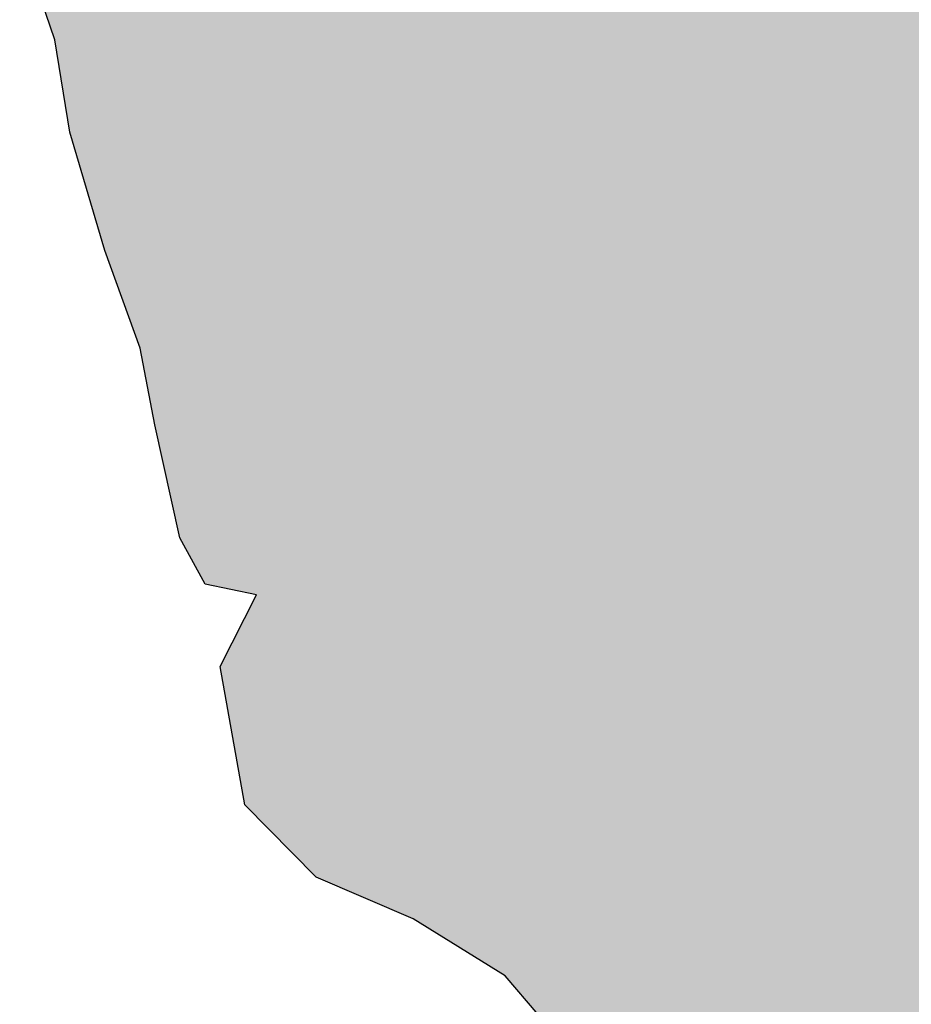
# Model space of a CAD drawing. Extents: x 132729 to 413893, y 707796 to 905796.
# Tile 19 of 62: x 211758 to 213214, y 778039 to 779648. Entities that reach past the tile are written whole.
import ezdxf

# ---------------------------------------------------------------- set-up
doc = ezdxf.new("R2010")
doc.units = 0
doc.header["$LTSCALE"] = 2000
doc.layers.add('HENDRYFILL', color=11, linetype='CONTINUOUS')
doc.layers.add('WATER', color=4, linetype='CONTINUOUS')

msp = doc.modelspace()

# ---------------------------------------------------------------- linework, layer by layer
at = {"layer": 'HENDRYFILL', "color": 0}
for points in [[(212995.908363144, 777399.2864309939), (212995.908363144, 807706.6026420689), (213015.0941092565, 777346.1348481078), (213015.0941092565, 807707.0989351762)], [(213015.0941092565, 777346.1348481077), (213015.0941092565, 807707.0989351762), (213089.7292112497, 777236.7976514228), (213089.7292112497, 807709.0295813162)], [(213089.7292112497, 777236.7976514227), (213089.7292112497, 807709.0295813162), (213159.0733906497, 777201.5530793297), (213159.0733906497, 807710.8233629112)], [(213159.0733906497, 777201.5530793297), (213159.0733906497, 807710.8233629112), (213189.8673033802, 777185.9018987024), (213189.8673033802, 807711.6199337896)], [(213189.8673033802, 777185.9018987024), (213189.8673033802, 807711.6199337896), (213238.8389701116, 777185.5795282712), (213238.8389701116, 807712.8867232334)], [(212988.4728994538, 777419.8854039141), (212988.4728994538, 787131.3261814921), (212995.908363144, 777399.2864309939), (212995.908363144, 787150.7639260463)], [(212974.9357506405, 777457.3882918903), (212974.9357506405, 787095.9374483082), (212988.4728994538, 777419.8854039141), (212988.4728994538, 787131.3261814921)], [(212957.5344857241, 777505.5962046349), (212957.5344857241, 787050.4471659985), (212974.9357506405, 777457.3882918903), (212974.9357506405, 787095.9374483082)], [(212944.7921553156, 777531.5058615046), (212944.7921553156, 787017.1362423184), (212957.5344857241, 777505.5962046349), (212957.5344857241, 787050.4471659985)], [(212925.7485250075, 777570.2282859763), (212925.7485250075, 786931.0362932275), (212944.7921553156, 777531.5058615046), (212944.7921553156, 787017.1362423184)], [(212922.5959917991, 777576.638499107), (212922.5959917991, 786916.783078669), (212925.7485250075, 777570.2282859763), (212925.7485250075, 786931.0362932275)], [(212918.9033687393, 777584.1469056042), (212918.9033687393, 786900.0880130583), (212922.5959917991, 777576.638499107), (212922.5959917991, 786916.783078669)], [(212900.3006486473, 777621.9728039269), (212900.3006486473, 786845.4807165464), (212918.9033687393, 777584.1469056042), (212918.9033687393, 786900.0880130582)], [(212896.8174327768, 777629.0554116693), (212896.8174327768, 786835.2559214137), (212900.3006486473, 777621.9728039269), (212900.3006486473, 786845.4807165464)], [(212892.5736719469, 777637.6844758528), (212892.5736719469, 786716.0606006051), (212893.290151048, 777636.2276208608), (212893.290151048, 786824.9017732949)], [(212893.290151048, 777636.2276208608), (212893.290151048, 786824.9017732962), (212896.8174327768, 777629.0554116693), (212896.8174327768, 786835.2559214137)], [(212891.9674203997, 777638.9171993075), (212891.9674203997, 786623.9642237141), (212892.5736719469, 777637.6844758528), (212892.5736719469, 786716.0606006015)], [(212825.7757742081, 777734.8916941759), (212825.7757742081, 786611.1784537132), (212849.2395545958, 777705.6215945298), (212849.2395545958, 786615.7107854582)], [(212849.2395545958, 777705.6215945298), (212849.2395545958, 786615.7107854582), (212874.9127822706, 777673.5953003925), (212874.9127822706, 786620.6699004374)], [(212874.9127822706, 777673.5953003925), (212874.9127822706, 786620.6699004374), (212891.9674203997, 777638.9171993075), (212891.9674203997, 786623.9642237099)], [(212784.6143196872, 777786.2389134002), (212784.6143196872, 786582.2394746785), (212808.133213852, 777756.9000615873), (212808.1332138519, 786607.7705656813)], [(212808.133213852, 777756.9000615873), (212808.1332138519, 786607.7705656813), (212812.5423160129, 777751.3998882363), (212812.5423160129, 786608.6222406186)], [(212812.5423160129, 777751.3998882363), (212812.5423160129, 786608.6222406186), (212816.6868972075, 777746.2296938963), (212816.6868972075, 786609.4228199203)], [(212816.6868972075, 777746.2296938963), (212816.6868972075, 786609.4228199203), (212825.7757742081, 777734.8916941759), (212825.7757742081, 786611.1784537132)], [(212766.9534300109, 777808.2701458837), (212766.9534300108, 786563.0675791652), (212784.6143196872, 777786.2389134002), (212784.6143196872, 786582.2394746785)], [(212753.3292791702, 777827.3983867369), (212753.3292791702, 786548.2777921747), (212766.9534300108, 777808.2701458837), (212766.9534300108, 786563.0675791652)], [(212736.2684893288, 777851.3516518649), (212736.2684893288, 786529.7573390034), (212740.2330405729, 777845.7854413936), (212740.2330405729, 786534.0610838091)], [(212740.2330405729, 777845.7854413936), (212740.2330405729, 786534.0610838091), (212744.144863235, 777840.2932615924), (212744.144863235, 786538.3075887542)], [(212744.144863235, 777840.2932615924), (212744.144863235, 786538.3075887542), (212750.6585459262, 777831.1480830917), (212750.6585459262, 786545.3785600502)], [(212750.6585459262, 777831.1480830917), (212750.6585459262, 786545.3785600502), (212751.7309796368, 777829.6423914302), (212751.7309796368, 786546.5427475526)], [(212751.7309796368, 777829.6423914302), (212751.7309796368, 786546.5427475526), (212753.3292791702, 777827.3983867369), (212753.3292791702, 786548.2777921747)], [(212723.802983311, 777868.8531610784), (212723.8029833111, 786516.2253265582), (212724.8734093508, 777867.350288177), (212724.8734093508, 786517.3873346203)], [(212724.8734093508, 777867.350288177), (212724.8734093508, 786517.3873346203), (212735.6475491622, 777852.2234488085), (212735.6475491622, 786529.0832733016)], [(212735.6475491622, 777852.2234488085), (212735.6475491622, 786529.0832733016), (212736.2684893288, 777851.3516518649), (212736.2684893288, 786529.7573390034)], [(212717.3044538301, 777877.9770645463), (212717.3044538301, 786499.2369097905), (212723.802983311, 777868.8531610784), (212723.802983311, 786516.2253265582)], [(212679.4608738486, 777931.1092649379), (212679.4608738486, 786400.3064501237), (212712.0598217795, 777885.3405021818), (212712.0598217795, 786485.5264241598)], [(212712.0598217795, 777885.3405021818), (212712.0598217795, 786485.5264241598), (212716.3283499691, 777879.3475095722), (212716.3283499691, 786496.6851849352)], [(212716.3283499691, 777879.3475095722), (212716.3283499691, 786496.6851849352), (212717.3044538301, 777877.9770645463), (212717.3044538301, 786499.2369097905)], [(212672.6867754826, 777940.6200657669), (212672.6867754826, 786126.4148584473), (212679.4608738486, 777931.1092649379), (212679.4608738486, 786139.7429899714)], [(212663.7081260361, 777953.2260454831), (212663.7081260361, 786108.7492424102), (212669.2893061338, 777945.3900960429), (212669.2893061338, 786119.730290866)], [(212669.2893061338, 777945.3900960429), (212669.2893061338, 786119.730290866), (212672.6867754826, 777940.6200657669), (212672.6867754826, 786126.4148584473)], [(212658.4772134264, 777960.4230522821), (212658.4772134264, 786098.4573500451), (212659.1043053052, 777959.6897871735), (212659.1043053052, 786099.6911619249)], [(212659.1043053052, 777959.6897871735), (212659.1043053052, 786099.6911619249), (212663.7081260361, 777953.2260454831), (212663.7081260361, 786108.7492424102)], [(212639.3233555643, 777982.8198590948), (212639.3233555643, 786060.7718717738), (212658.4772134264, 777960.4230522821), (212658.4772134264, 786098.4573500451)], [(212610.076269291, 778017.0187837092), (212610.076269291, 786045.7114033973), (212625.6098175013, 777998.8552429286), (212625.6098175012, 786051.8065193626)], [(212625.6098175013, 777998.8552429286), (212625.6098175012, 786051.8065193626), (212628.2508003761, 777995.7671139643), (212628.2508003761, 786052.8427988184)], [(212628.2508003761, 777995.7671139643), (212628.2508003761, 786052.8427988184), (212631.8406505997, 777991.5694644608), (212631.8406505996, 786054.251398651)], [(212631.8406505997, 777991.5694644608), (212631.8406505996, 786054.251398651), (212637.0477465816, 777985.4807525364), (212637.0477465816, 786056.2945798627)], [(212637.0477465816, 777985.4807525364), (212637.0477465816, 786056.2945798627), (212639.3233555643, 777982.8198590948), (212639.3233555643, 786060.7718717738)], [(212580.2388755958, 778051.9079609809), (212580.2388755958, 786034.0036871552), (212585.3044468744, 778045.9847353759), (212585.3044468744, 786035.991336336)], [(212585.3044468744, 778045.9847353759), (212585.3044468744, 786035.991336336), (212590.5610960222, 778039.838080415), (212590.5610960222, 786038.0539614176)], [(212590.5610960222, 778039.838080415), (212590.5610960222, 786038.0539614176), (212598.5476974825, 778030.4992635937), (212598.5476974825, 786041.1877761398)], [(212598.5476974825, 778030.4992635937), (212598.5476974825, 786041.1877761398), (212602.9865601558, 778025.3088549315), (212602.9865601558, 786042.9295148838)], [(212602.9865601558, 778025.3088549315), (212602.9865601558, 786042.9295148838), (212607.0462670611, 778020.561797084), (212607.0462670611, 786044.5224789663)], [(212607.0462670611, 778020.561797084), (212607.0462670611, 786044.5224789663), (212610.076269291, 778017.0187837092), (212610.076269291, 786045.7114033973)], [(212566.6919343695, 778067.7485413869), (212566.6919343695, 786028.6880840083), (212577.3582705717, 778055.2762826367), (212577.3582705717, 786032.8733837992)], [(212577.3582705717, 778055.2762826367), (212577.3582705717, 786032.8733837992), (212580.2388755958, 778051.9079609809), (212580.2388755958, 786034.0036871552)], [(211800.7742680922, 779659.0451507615), (211800.7742680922, 782213.9271410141), (211815.9771336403, 779614.6737786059), (211815.9771336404, 782206.2001984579)], [(211815.9771336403, 779614.6737786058), (211815.9771336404, 782206.2001984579), (211824.053122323, 779564.1699457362), (211824.053122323, 782202.0955314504)], [(211824.053122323, 779564.1699457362), (211824.053122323, 782202.0955314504), (211824.8296114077, 779559.3141099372), (211824.8296114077, 782201.7008764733)], [(211824.8296114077, 779559.3141099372), (211824.8296114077, 782201.7008764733), (211826.5736674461, 779548.407517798), (211826.5736674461, 782200.8144501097)], [(211826.5736674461, 779548.407517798), (211826.5736674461, 782200.8144501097), (211835.2412190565, 779494.2042994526), (211835.2412190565, 782196.4091178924)], [(211835.2412190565, 779494.2042994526), (211835.2412190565, 782196.4091178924), (211835.346550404, 779493.5456015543), (211835.346550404, 782196.3555826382)], [(211835.346550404, 779493.5456015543), (211835.346550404, 782196.3555826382), (211840.1022793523, 779463.8052750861), (211840.1022793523, 782193.9384564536)], [(211840.1022793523, 779463.805275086), (211840.1022793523, 782193.9384564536), (211845.5572877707, 779445.4487297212), (211845.5572877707, 782191.1659175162)], [(211845.5572877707, 779445.4487297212), (211845.5572877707, 782191.1659175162), (211849.4863100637, 779432.2272513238), (211849.4863100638, 782189.1689696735)], [(211849.4863100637, 779432.2272513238), (211849.4863100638, 782189.1689696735), (211853.5904661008, 779418.4164336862), (211853.5904661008, 782187.0830091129)], [(211853.5904661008, 779418.4164336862), (211853.5904661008, 782187.0830091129), (211855.6284203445, 779411.5585525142), (211855.6284203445, 782186.0472073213)], [(211855.6284203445, 779411.5585525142), (211855.6284203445, 782186.0472073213), (211856.8311310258, 779407.511333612), (211856.8311310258, 782185.4359228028)], [(211856.8311310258, 779407.511333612), (211856.8311310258, 782185.4359228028), (211857.2267198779, 779406.180145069), (211857.2267198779, 782185.2348625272)], [(211857.2267198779, 779406.180145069), (211857.2267198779, 782185.2348625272), (211857.7276400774, 779404.4945080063), (211857.7276400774, 782184.9802669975)], [(211857.7276400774, 779404.4945080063), (211857.7276400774, 782184.9802669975), (211858.0142568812, 779403.5300192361), (211858.0142568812, 782184.834592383)], [(211858.0142568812, 779403.5300192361), (211858.0142568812, 782184.834592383), (211873.4754916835, 779351.501711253), (211873.4754916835, 782158.6771073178)], [(211873.4754916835, 779351.501711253), (211873.4754916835, 782158.6771073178), (211875.845384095, 779343.5268312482), (211875.845384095, 782154.6676975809)], [(211875.845384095, 779343.5268312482), (211875.845384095, 782154.6676975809), (211885.4009078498, 779311.3717194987), (211885.4009078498, 782138.5015586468)], [(211885.4009078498, 779311.3717194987), (211885.4009078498, 782138.5015586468), (211891.6385570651, 779290.3815244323), (211891.6385570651, 782127.948635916)], [(211891.6385570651, 779290.3815244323), (211891.6385570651, 782127.948635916), (211897.1499347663, 779271.8352918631), (211897.1499347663, 782118.6244272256)], [(211897.1499347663, 779271.8352918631), (211897.1499347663, 782118.6244272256), (211897.4414477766, 779270.8543269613), (211897.4414477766, 782118.1312423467)], [(211897.4414477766, 779270.8543269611), (211897.4414477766, 782118.1312423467), (211899.6398471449, 779264.7639510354), (211899.6398471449, 782114.4119664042)], [(211899.6398471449, 779264.7639510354), (211899.6398471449, 782114.4119664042), (211899.9411525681, 779263.9292240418), (211899.9411525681, 782113.9022146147)], [(211899.9411525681, 779263.9292240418), (211899.9411525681, 782113.9022146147), (211901.1438632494, 779260.5972724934), (211901.1438632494, 782111.8674556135)], [(211901.1438632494, 779260.5972724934), (211901.1438632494, 782111.8674556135), (211903.8689193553, 779253.0478634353), (211903.8689193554, 782107.2571760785)], [(211903.8689193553, 779253.0478634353), (211903.8689193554, 782107.2571760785), (211907.6975065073, 779242.4412669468), (211907.6975065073, 782100.7799307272)], [(211907.6975065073, 779242.4412669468), (211907.6975065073, 782100.7799307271), (211919.3314096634, 779210.2110704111), (211919.3314096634, 782040.5514734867)], [(211919.3314096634, 779210.2110704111), (211919.3314096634, 782040.5514734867), (211919.5310244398, 779209.6580639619), (211919.5310244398, 782039.51807224)], [(211919.5310244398, 779209.6580639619), (211919.5310244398, 782039.51807224), (211927.131829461, 779188.6010346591), (211927.131829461, 782000.1688741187)], [(211927.131829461, 779188.6010346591), (211927.131829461, 782000.1688741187), (211934.5121793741, 779168.1547471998), (211934.5121793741, 781961.9609671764)], [(211934.5121793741, 779168.1547471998), (211934.5121793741, 781961.9609671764), (211935.5997662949, 779165.1417308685), (211935.5997662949, 781956.3305539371)], [(211935.5997662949, 779165.1417308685), (211935.5997662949, 781956.3305539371), (211940.0848225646, 779152.716473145), (211940.0848225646, 781933.1115176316)], [(211940.0848225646, 779152.716473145), (211940.0848225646, 781933.1115176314), (211943.9268428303, 779142.072661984), (211943.9268428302, 781916.2869411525)], [(211943.9268428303, 779142.072661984), (211943.9268428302, 781916.2869411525), (211947.7897034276, 779131.3711154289), (211947.7897034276, 781899.3711028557)], [(211947.7897034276, 779131.3711154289), (211947.7897034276, 781899.3711028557), (211950.4253723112, 779124.0693418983), (211950.4253723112, 781887.8292551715)], [(211950.4253723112, 779124.0693418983), (211950.4253723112, 781887.8292551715), (211955.001071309, 779111.3929704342), (211955.001071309, 781867.7918289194)], [(211955.001071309, 779111.3929704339), (211955.001071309, 781867.7918289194), (211957.5399457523, 779098.24927405), (211957.5399457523, 781856.6738534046)], [(211957.5399457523, 779098.24927405), (211957.5399457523, 781856.6738534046), (211962.0543792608, 779074.8781524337), (211962.0543792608, 781836.9047146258)], [(211962.0543792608, 779074.8781524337), (211962.0543792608, 781836.9047146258), (211963.4873374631, 779067.4597597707), (211963.4873374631, 781830.6296527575)], [(211963.4873374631, 779067.4597597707), (211963.4873374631, 781830.6296527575), (211967.2510184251, 779047.9752673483), (211967.2510184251, 781814.1481316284)], [(211967.2510184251, 779047.9752673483), (211967.2510184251, 781814.1481316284), (211972.6374799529, 779020.0896761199), (211972.6374799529, 781790.5602982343)], [(211972.6374799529, 779020.0896761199), (211972.6374799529, 781790.5602982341), (211975.8340790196, 779003.5409540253), (211975.8340790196, 781788.6814325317)], [(211975.8340790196, 779003.5409540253), (211975.8340790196, 781788.6814325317), (211979.2915583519, 778985.6416606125), (211979.2915583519, 781786.6492291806)], [(211979.2915583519, 778985.6416606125), (211979.2915583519, 781786.6492291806), (211980.608137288, 778979.6669945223), (211980.608137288, 781785.8753833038)], [(211980.608137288, 778979.6669945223), (211980.608137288, 781785.8753833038), (211982.0717282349, 778973.0251844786), (211982.0717282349, 781785.0151281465)], [(211982.0717282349, 778973.0251844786), (211982.0717282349, 781785.0151281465), (211983.7545187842, 778965.3886414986), (211983.7545187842, 781784.0260339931)], [(211983.7545187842, 778965.3886414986), (211983.7545187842, 781784.0260339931), (211984.5065268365, 778961.9760113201), (211984.5065268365, 781783.5840260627)], [(211984.5065268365, 778961.9760113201), (211984.5065268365, 781783.5840260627), (211986.0607605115, 778954.9228624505), (211986.0607605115, 781782.6704938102)], [(211986.0607605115, 778954.9228624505), (211986.0607605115, 781782.6704938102), (211992.9193498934, 778923.7984229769), (211992.9193498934, 781778.6392192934)], [(211992.9193498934, 778923.7984229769), (211992.9193498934, 781778.6392192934), (211994.6829907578, 778915.7949793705), (211994.6829907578, 781777.6026037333)], [(211994.6829907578, 778915.7949793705), (211994.6829907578, 781777.6026037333), (212006.7724927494, 778860.9325357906), (212006.7724927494, 781770.4967546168)], [(212006.7724927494, 778860.9325357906), (212006.7724927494, 781770.4967546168), (212008.2765088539, 778854.1072754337), (212008.2765088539, 781769.6127387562)], [(212008.2765088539, 778854.1072754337), (212008.2765088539, 781769.6127387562), (212016.7187091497, 778815.7963724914), (212016.7187091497, 781764.6506649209)], [(212016.7187091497, 778815.7963724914), (212016.7187091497, 781764.6506649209), (212019.9410447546, 778801.1733379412), (212019.9410447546, 781762.7566720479)], [(212019.9410447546, 778801.173337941), (212019.9410447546, 781762.7566720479), (212019.9949030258, 778801.0748717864), (212019.9949030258, 781762.7250157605)], [(212019.9949030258, 778801.0748717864), (212019.9949030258, 781762.7250157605), (212024.1284363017, 778793.5177572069), (212024.1284363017, 781760.2954480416)], [(212024.1284363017, 778793.5177572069), (212024.1284363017, 781760.2954480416), (212025.4364783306, 778791.1263349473), (212025.4364783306, 781759.5266199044)], [(212025.4364783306, 778791.1263349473), (212025.4364783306, 781759.5266199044), (212026.7138876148, 778788.7909168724), (212026.7138876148, 781758.7757967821)], [(212026.7138876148, 778788.7909168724), (212026.7138876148, 781758.7757967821), (212032.5118821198, 778778.1907581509), (212032.5118821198, 781755.3679083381)], [(212032.5118821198, 778778.1907581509), (212032.5118821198, 781755.3679083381), (212038.7740123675, 778766.7420452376), (212038.7740123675, 781751.6872147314)], [(212038.7740123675, 778766.7420452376), (212038.7740123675, 781751.6872147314), (212042.4764278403, 778759.9731199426), (212042.4764278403, 781749.5110452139)], [(212042.4764278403, 778759.9731199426), (212042.4764278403, 781749.5110452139), (212044.0502463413, 778757.0957929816), (212044.0502463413, 781748.5860015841)], [(212044.0502463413, 778757.0957929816), (212044.0502463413, 781748.5860015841), (212045.5934320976, 778754.2744702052), (212045.5934320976, 781747.678962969)], [(212045.5934320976, 778754.2744702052), (212045.5934320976, 781747.678962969), (212048.5548874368, 778748.8602021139), (212048.5548874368, 781745.9383077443)], [(212048.5548874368, 778748.8602021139), (212048.5548874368, 781745.9383077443), (212052.0221591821, 778742.5211773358), (212052.0221591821, 781743.9003487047)], [(212052.0221591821, 778742.5211773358), (212052.0221591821, 781743.9003487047), (212053.2493508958, 778740.2775693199), (212053.2493508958, 781743.1790419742)], [(212053.2493508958, 778740.2775693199), (212053.2493508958, 781743.1790419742), (212054.6467801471, 778737.7227252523), (212054.646780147, 781742.3576746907)], [(212054.6467801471, 778737.7227252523), (212054.646780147, 781742.3576746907), (212057.5126965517, 778732.4831258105), (212057.5126965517, 781740.6731744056)], [(212057.5126965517, 778732.4831258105), (212057.5126965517, 781740.6731744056), (212058.3345070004, 778730.9806543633), (212058.3345070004, 781740.1901387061)], [(212058.3345070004, 778730.9806543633), (212058.3345070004, 781740.1901387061), (212061.3070102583, 778725.5461879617), (212061.3070102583, 781738.4429898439)], [(212061.3070102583, 778725.5461879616), (212061.3070102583, 781738.4429898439), (212061.7172877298, 778725.4613199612), (212061.7172877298, 781738.2018409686)], [(212061.7172877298, 778725.4613199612), (212061.7172877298, 781738.2018409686), (212067.7246894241, 778724.2186580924), (212067.7246894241, 781734.670869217)], [(212067.7246894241, 778724.2186580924), (212067.7246894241, 781734.670869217), (212068.0896455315, 778724.1431650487), (212068.0896455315, 781734.4563588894)], [(212068.0896455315, 778724.1431650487), (212068.0896455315, 781734.4563588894), (212068.3456295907, 778724.0902134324), (212068.3456295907, 781734.3058990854)], [(212068.3456295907, 778724.0902134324), (212068.3456295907, 781734.3058990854), (212072.1986977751, 778723.2931865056), (212072.198697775, 781732.041180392)], [(212072.1986977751, 778723.2931865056), (212072.198697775, 781732.041180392), (212074.5134764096, 778722.8143626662), (212074.5134764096, 781730.6806224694)], [(212074.5134764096, 778722.8143626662), (212074.5134764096, 781730.6806224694), (212077.9256343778, 778722.1085402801), (212077.9256343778, 781728.675057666)], [(212077.9256343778, 778722.1085402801), (212077.9256343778, 781728.675057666), (212081.8582973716, 778721.2950487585), (212081.8582973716, 781726.363555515)], [(212081.8582973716, 778721.2950487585), (212081.8582973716, 781726.363555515), (212085.07573677, 778720.6295049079), (212085.07573677, 781724.4724404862)], [(212085.07573677, 778720.6295049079), (212085.07573677, 781724.4724404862), (212085.5423835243, 778720.5329766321), (212085.5423835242, 781724.1981594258)], [(212085.5423835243, 778720.5329766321), (212085.5423835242, 781724.1981594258), (212086.7438386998, 778720.2844494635), (212086.7438386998, 781723.4919798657)], [(212553.1033124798, 778083.6378594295), (212553.1033124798, 781722.9659933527), (212560.4628220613, 778075.0323077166), (212560.4628220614, 781725.7142779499)], [(212560.4628220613, 778075.0323077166), (212560.4628220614, 781725.7142779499), (212562.5020318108, 778072.6478383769), (212562.5020318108, 781726.4757864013)], [(212562.5020318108, 778072.6478383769), (212562.5020318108, 781726.4757864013), (212566.6919343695, 778067.7485413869), (212566.6919343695, 781728.0404347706)], [(212086.7438386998, 778720.2844494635), (212086.7438386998, 781723.4919798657), (212090.2662242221, 778719.5558259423), (212090.2662242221, 781721.4216265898)], [(212090.2662242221, 778719.5558259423), (212090.2662242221, 781721.4216265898), (212090.4573020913, 778719.5163005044), (212090.4573020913, 781721.3093167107)], [(212090.4573020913, 778719.5163005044), (212090.4573020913, 781721.3093167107), (212096.9950012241, 778718.1639438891), (212096.9950012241, 781717.4666519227)], [(212096.9950012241, 778718.1639438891), (212096.9950012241, 781717.4666519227), (212098.017681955, 778717.9523971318), (212098.0176819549, 781716.8655506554)], [(212098.017681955, 778717.9523971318), (212098.0176819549, 781716.8655506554), (212102.7268340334, 778716.9782848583), (212102.7268340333, 781714.0976513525)], [(212102.7268340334, 778716.9782848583), (212102.7268340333, 781714.0976513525), (212103.7446185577, 778716.7677509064), (212103.7446185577, 781713.4994279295)], [(212103.7446185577, 778716.7677509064), (212103.7446185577, 781713.4994279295), (212106.2394271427, 778716.2516869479), (212106.2394271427, 781712.0330537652)], [(212106.2394271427, 778716.2516869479), (212106.2394271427, 781712.0330537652), (212108.5186768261, 778715.7802124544), (212108.5186768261, 781710.6933787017)], [(212108.5186768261, 778715.7802124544), (212108.5186768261, 781710.6933787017), (212110.4893396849, 778715.3725707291), (212110.4893396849, 781709.5350817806)], [(212110.4893396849, 778715.3725707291), (212110.4893396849, 781709.5350817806), (212110.7391720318, 778715.3208916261), (212110.7391720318, 781709.3882377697)], [(212110.7391720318, 778715.3208916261), (212110.7391720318, 781709.3882377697), (212122.1979414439, 778712.9505863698), (212122.1979414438, 781702.6531144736)], [(212512.4697702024, 778109.943969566), (212512.4697702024, 781707.7920830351), (212514.1072393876, 778108.9284294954), (212514.1072393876, 781708.4035682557)], [(212514.1072393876, 778108.9284294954), (212514.1072393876, 781708.4035682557), (212516.2309401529, 778107.6113340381), (212516.2309401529, 781709.1966284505)], [(212516.2309401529, 778107.6113340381), (212516.2309401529, 781709.1966284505), (212517.2842536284, 778106.9580808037), (212517.2842536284, 781709.5899705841)], [(212517.2842536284, 778106.9580808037), (212517.2842536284, 781709.5899705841), (212526.356986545, 778101.3312733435), (212526.356986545, 781712.9780295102)], [(212526.356986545, 778101.3312733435), (212526.356986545, 781712.9780295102), (212527.738384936, 778100.4745455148), (212527.738384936, 781713.4938894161)], [(212527.738384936, 778100.4745455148), (212527.738384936, 781713.4938894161), (212528.0755060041, 778100.2654667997), (212528.0755060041, 781713.6197815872)], [(212528.0755060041, 778100.2654667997), (212528.0755060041, 781713.6197815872), (212528.9230529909, 778099.7398276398), (212528.9230529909, 781713.9362836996)], [(212528.9230529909, 778099.7398276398), (212528.9230529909, 781713.9362836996), (212529.419076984, 778099.4321991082), (212529.419076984, 781714.1215154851)], [(212529.419076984, 778099.4321991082), (212529.419076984, 781714.1215154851), (212529.9861588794, 778099.0805012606), (212529.9861588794, 781714.3332826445)], [(212529.9861588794, 778099.0805012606), (212529.9861588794, 781714.3332826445), (212535.0700594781, 778095.9275229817), (212535.0700594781, 781716.2317794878)], [(212535.0700594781, 778095.9275229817), (212535.0700594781, 781716.2317794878), (212548.0536853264, 778087.8752234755), (212548.0536853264, 781721.0802953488)], [(212548.0536853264, 778087.8752234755), (212548.0536853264, 781721.0802953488), (212549.3053580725, 778087.0989500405), (212549.3053580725, 781721.5477114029)], [(212549.3053580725, 778087.0989500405), (212549.3053580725, 781721.5477114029), (212551.0898392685, 778085.9922347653), (212551.0898392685, 781722.2140957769)], [(212551.0898392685, 778085.9922347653), (212551.0898392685, 781722.2140957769), (212553.1033124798, 778083.6378594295), (212553.1033124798, 781722.9659933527)], [(212122.1979414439, 778712.9505863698), (212122.1979414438, 781702.6531144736), (212123.1691490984, 778712.7496870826), (212123.1691490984, 781702.0822675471)], [(212123.1691490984, 778712.7496870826), (212123.1691490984, 781702.0822675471), (212125.9163010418, 778712.1814246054), (212125.9163010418, 781700.4675734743)], [(212125.9163010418, 778712.1814246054), (212125.9163010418, 781700.4675734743), (212129.3174110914, 778711.477887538), (212129.3174110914, 781698.4685023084)], [(212129.3174110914, 778711.477887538), (212129.3174110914, 781698.4685023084), (212129.688518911, 778711.4011219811), (212129.688518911, 781698.2503761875)], [(212129.688518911, 778711.4011219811), (212129.688518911, 781698.2503761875), (212129.7730099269, 778711.383644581), (212129.7730099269, 781698.2007148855)], [(212129.7730099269, 778711.383644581), (212129.7730099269, 781698.2007148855), (212130.2543453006, 778711.2840778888), (212130.2543453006, 781697.9178002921)], [(212130.2543453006, 778711.2840778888), (212130.2543453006, 781697.9178002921), (212131.1067884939, 778711.1077456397), (212131.1067884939, 781697.4167595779)], [(212131.1067884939, 778711.1077456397), (212131.1067884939, 781697.4167595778), (212131.9726648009, 778710.9286346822), (212131.9726648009, 781697.2992338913)], [(212131.9726648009, 778710.9286346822), (212131.9726648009, 781697.2992338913), (212133.2451778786, 778710.6654088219), (212133.2451778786, 781697.126515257)], [(212133.2451778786, 778710.6654088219), (212133.2451778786, 781697.126515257), (212140.7357553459, 778709.1159444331), (212140.7357553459, 781696.1098166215)], [(212140.7357553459, 778709.1159444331), (212140.7357553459, 781696.1098166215), (212144.920761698, 778708.2502543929), (212144.920761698, 781695.5417842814)], [(212144.920761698, 778345.8358445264), (212144.920761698, 781695.5417842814), (212149.5196862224, 778341.1759712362), (212149.5196862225, 781694.9175706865)], [(212149.5196862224, 778341.1759712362), (212149.5196862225, 781694.9175706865), (212150.1259377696, 778340.5616851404), (212150.1259377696, 781694.8352839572)], [(212150.1259377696, 778340.5616851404), (212150.1259377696, 781694.8352839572), (212151.6482831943, 778339.0191643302), (212151.6482831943, 781694.6286554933)], [(212151.6482831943, 778339.0191643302), (212151.6482831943, 781694.6286554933), (212152.7860876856, 778337.8662807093), (212152.7860876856, 781694.4742209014)], [(212152.7860876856, 778337.8662807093), (212152.7860876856, 781694.4742209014), (212152.9869579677, 778337.6627483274), (212152.9869579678, 781694.4469567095)], [(212152.9869579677, 778337.6627483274), (212152.9869579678, 781694.4469567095), (212160.3170903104, 778330.2354709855), (212160.3170903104, 781693.4520353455)], [(212160.3170903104, 778330.2354709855), (212160.3170903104, 781693.4520353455), (212162.7065675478, 778327.8143264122), (212162.7065675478, 781693.1277107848)], [(212162.7065675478, 778327.8143264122), (212162.7065675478, 781693.1277107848), (212163.0825715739, 778327.4333392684), (212163.082571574, 781693.07667563)], [(212163.0825715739, 778327.4333392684), (212163.082571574, 781693.07667563), (212169.6264224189, 778320.8027638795), (212169.626422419, 781692.188476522)], [(212169.6264224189, 778320.8027638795), (212169.626422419, 781692.188476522), (212172.3563747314, 778318.0366319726), (212172.3563747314, 781691.8179391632)], [(212468.2562176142, 778137.3647202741), (212468.2562176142, 781691.2812783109), (212471.5287707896, 778135.3351194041), (212471.5287707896, 781692.5033580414)], [(212471.5287707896, 778135.3351194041), (212471.5287707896, 781692.5033580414), (212479.6598732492, 778130.2923006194), (212479.6598732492, 781695.5397809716)], [(212479.6598732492, 778130.2923006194), (212479.6598732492, 781695.5397809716), (212484.4915563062, 778127.2957448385), (212484.4915563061, 781697.3440914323)], [(212484.4915563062, 778127.2957448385), (212484.4915563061, 781697.3440914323), (212487.7383729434, 778125.2821054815), (212487.7383729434, 781698.5565602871)], [(212487.7383729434, 778125.2821054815), (212487.7383729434, 781698.5565602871), (212492.6422435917, 778122.2407797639), (212492.6422435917, 781700.3878279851)], [(212492.6422435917, 778122.2407797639), (212492.6422435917, 781700.3878279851), (212493.8143215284, 778121.5138701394), (212493.8143215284, 781700.8255207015)], [(212493.8143215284, 778121.5138701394), (212493.8143215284, 781700.8255207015), (212500.2576077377, 778117.5178161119), (212500.2576077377, 781703.2316571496)], [(212500.2576077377, 778117.5178161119), (212500.2576077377, 781703.2316571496), (212512.4697702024, 778109.943969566), (212512.4697702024, 781707.7920830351)], [(212172.3563747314, 778318.0366319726), (212172.3563747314, 781691.8179391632), (212172.516819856, 778317.8740604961), (212172.516819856, 781691.7961618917)], [(212172.516819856, 778317.8740604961), (212172.516819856, 781691.7961618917), (212173.1830813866, 778317.1989691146), (212173.1830813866, 781691.7057299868)], [(212173.1830813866, 778317.1989691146), (212173.1830813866, 781691.7057299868), (212173.5750295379, 778316.801826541), (212173.5750295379, 781691.6525307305)], [(212173.5750295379, 778316.801826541), (212173.5750295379, 781691.6525307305), (212179.501580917, 778310.7967315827), (212179.5015809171, 781690.8481178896)], [(212179.501580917, 778310.7967315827), (212179.5015809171, 781690.8481178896), (212193.2004303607, 778296.9163336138), (212193.2004303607, 781688.9887683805)], [(212193.2004303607, 778296.9163336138), (212193.2004303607, 781688.9887683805), (212195.5948038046, 778294.4902279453), (212195.5948038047, 781688.6637792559)], [(212195.5948038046, 778294.4902279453), (212195.5948038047, 781688.6637792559), (212199.3682771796, 778290.6667453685), (212199.3682771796, 781688.1516044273)], [(212199.3682771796, 778290.6667453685), (212199.3682771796, 781688.1516044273), (212200.7461216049, 778289.2706406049), (212200.7461216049, 781687.9645891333)], [(212200.7461216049, 778289.2706406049), (212200.7461216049, 781687.9645891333), (212204.8343335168, 778285.1282483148), (212204.8343335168, 781687.4096947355)], [(212204.8343335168, 778285.1282483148), (212204.8343335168, 781687.4096947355), (212206.277084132, 778283.6663771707), (212206.2770841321, 781687.2138697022)], [(212206.277084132, 778283.6663771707), (212206.2770841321, 781687.2138697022), (212212.0040207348, 778277.8635424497), (212212.0040207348, 781686.4365506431)], [(212212.0040207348, 778277.8635424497), (212212.0040207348, 781686.4365506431), (212215.2312525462, 778274.5935406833), (212215.2312525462, 781685.9985173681)], [(212215.2312525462, 778274.5935406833), (212215.2312525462, 781685.9985173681), (212215.4259711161, 778274.3962415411), (212215.4259711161, 781685.9720881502)], [(212215.4259711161, 778274.3962415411), (212215.4259711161, 781685.9720881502), (212219.0536879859, 778270.7204471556), (212219.0536879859, 781685.4796969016)], [(212219.0536879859, 778270.7204471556), (212219.0536879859, 781685.4796969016), (212220.6826202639, 778269.0699269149), (212220.6826202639, 781685.2586013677)], [(212220.6826202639, 778269.0699269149), (212220.6826202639, 781685.2586013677), (212224.0445606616, 778265.6634312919), (212224.0445606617, 781684.8022840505)], [(212224.0445606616, 778265.6634312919), (212224.0445606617, 781684.8022840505), (212225.0659858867, 778264.6284692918), (212225.0659858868, 781684.6636456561)], [(212225.0659858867, 778264.6284692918), (212225.0659858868, 781684.6636456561), (212233.2081362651, 778256.3784123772), (212233.2081362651, 781683.5585088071)], [(212233.2081362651, 778256.3784123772), (212233.2081362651, 781683.5585088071), (212234.8064357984, 778254.7589308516), (212234.8064357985, 781683.3415710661)], [(212234.8064357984, 778254.7589308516), (212234.8064357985, 781683.3415710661), (212238.7146177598, 778250.7989544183), (212238.7146177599, 781682.811112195)], [(212238.7146177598, 778250.7989544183), (212238.7146177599, 781682.811112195), (212239.8720070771, 778249.626226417), (212239.8720070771, 781682.6540193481)], [(212239.8720070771, 778249.626226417), (212239.8720070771, 781682.6540193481), (212240.6582885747, 778248.8295244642), (212240.6582885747, 781682.547297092)], [(212240.6582885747, 778248.8295244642), (212240.6582885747, 781682.547297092), (212242.3582787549, 778247.1070046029), (212242.3582787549, 781682.3165568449)], [(212242.3582787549, 778247.1070046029), (212242.3582787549, 781682.3165568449), (212245.5989436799, 778245.71732971), (212245.5989436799, 781681.8767002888)], [(212245.5989436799, 778245.71732971), (212245.5989436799, 781681.8767002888), (212247.4777083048, 778244.9116703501), (212247.4777083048, 781681.6216949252)], [(212247.4777083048, 778244.9116703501), (212247.4777083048, 781681.6216949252), (212248.4452752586, 778244.4967544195), (212248.4452752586, 781681.4903667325)], [(212248.4452752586, 778244.4967544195), (212248.4452752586, 781681.4903667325), (212256.6866052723, 778240.962674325), (212256.6866052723, 781680.3717681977)], [(212256.6866052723, 778240.962674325), (212256.6866052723, 781680.3717681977), (212271.6628640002, 778234.5404951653), (212271.6628640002, 781678.3390354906)], [(212271.6628640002, 778234.5404951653), (212271.6628640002, 781678.3390354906), (212284.9869649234, 778228.8268009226), (212284.9869649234, 781676.530550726)], [(212284.9869649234, 778228.8268009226), (212284.9869649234, 781676.530550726), (212288.102713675, 778227.4906930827), (212288.102713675, 781676.1076490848)], [(212288.102713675, 778227.4906930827), (212288.102713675, 781676.1076490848), (212288.6232187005, 778227.2674880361), (212288.6232187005, 781676.0370007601)], [(212288.6232187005, 778227.2674880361), (212288.6232187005, 781676.0370007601), (212289.2049892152, 778227.0180108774), (212289.2049892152, 781675.9580368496)], [(212289.2049892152, 778227.0180108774), (212289.2049892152, 781675.9580368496), (212289.9214683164, 778226.710767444), (212289.9214683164, 781675.8607888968)], [(212289.9214683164, 778226.710767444), (212289.9214683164, 781675.8607888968), (212291.7144864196, 778225.9418782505), (212291.7144864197, 781675.6174219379)], [(212425.6226352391, 778163.8055911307), (212425.6226352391, 781675.3604867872), (212435.5590592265, 778157.6431321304), (212435.5590592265, 781679.0710765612)], [(212435.5590592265, 778157.6431321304), (212435.5590592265, 781679.0710765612), (212441.1549279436, 778154.1726369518), (212441.1549279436, 781681.1607592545)], [(212441.1549279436, 778154.1726369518), (212441.1549279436, 781681.1607592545), (212445.2150181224, 778151.6546144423), (212445.2150181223, 781682.6769313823)], [(212445.2150181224, 778151.6546144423), (212445.2150181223, 781682.6769313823), (212451.8825296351, 778147.51949839), (212451.8825296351, 781685.1668009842)], [(212451.8825296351, 778147.51949839), (212451.8825296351, 781685.1668009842), (212453.2959030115, 778146.642940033), (212453.2959030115, 781685.6946014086)], [(212453.2959030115, 778146.642940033), (212453.2959030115, 781685.6946014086), (212458.2304064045, 778143.5826162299), (212458.2304064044, 781687.5373083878)], [(212458.2304064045, 778143.5826162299), (212458.2304064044, 781687.5373083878), (212468.2562176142, 778137.3647202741), (212468.2562176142, 781691.2812783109)], [(212291.7144864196, 778225.9418782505), (212291.7144864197, 781675.6174219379), (212308.4090646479, 778218.7828424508), (212308.4090646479, 781673.3514611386)], [(212308.4090646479, 778218.7828424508), (212308.4090646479, 781673.3514611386), (212309.8077494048, 778218.1830528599), (212309.8077494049, 781673.1616171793)], [(212309.8077494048, 778218.1830528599), (212309.8077494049, 781673.1616171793), (212313.7159313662, 778216.5071306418), (212313.7159313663, 781672.6311583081)], [(212313.7159313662, 778216.5071306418), (212313.7159313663, 781672.6311583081), (212315.7404524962, 778215.6389673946), (212315.7404524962, 781672.3563693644)], [(212315.7404524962, 778215.6389673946), (212315.7404524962, 781672.3563693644), (212319.6290496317, 778213.9714436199), (212319.6290496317, 781671.8285687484)], [(212319.6290496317, 778213.9714436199), (212319.6290496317, 781671.8285687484), (212323.1097544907, 778212.4788338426), (212323.1097544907, 781671.3561314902)], [(212323.1097544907, 778212.4788338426), (212323.1097544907, 781671.3561314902), (212326.2010222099, 778211.1532240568), (212326.2010222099, 781670.936552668)], [(212326.2010222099, 778211.1532240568), (212326.2010222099, 781670.936552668), (212337.4246478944, 778206.340264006), (212337.4246478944, 781669.4131661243)], [(212337.4246478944, 778206.340264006), (212337.4246478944, 781669.4131661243), (212340.9066082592, 778204.8471158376), (212340.9066082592, 781668.9405584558)], [(212340.9066082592, 778204.8471158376), (212340.9066082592, 781668.9405584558), (212344.2893889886, 778203.3964982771), (212344.2893889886, 781668.4814124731)], [(212344.2893889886, 778203.3964982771), (212344.2893889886, 781668.4814124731), (212349.3745450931, 778201.2158613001), (212349.3745450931, 781667.7912025)], [(212349.3745450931, 778201.2158613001), (212349.3745450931, 781667.7912025), (212353.232509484, 778199.5614735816), (212353.232509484, 781667.2675596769)], [(212353.232509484, 778199.5614735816), (212353.232509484, 781667.2675596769), (212354.0555754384, 778199.2085231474), (212354.0555754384, 781667.1558446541)], [(212354.0555754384, 778199.2085231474), (212354.0555754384, 781667.1558446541), (212368.9852572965, 778192.8063172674), (212368.9852572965, 781665.1294338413)], [(212368.9852572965, 778192.8063172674), (212368.9852572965, 781665.1294338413), (212372.0116188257, 778191.5085408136), (212372.0116188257, 781664.7186647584)], [(212372.0116188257, 778191.5085408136), (212372.0116188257, 781664.7186647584), (212374.3913036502, 778190.4880748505), (212374.3913036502, 781664.3956693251)], [(212374.3913036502, 778190.4880748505), (212374.3913036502, 781664.3956693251), (212375.3282378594, 778190.0862949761), (212375.3282378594, 781664.2684989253)], [(212375.3282378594, 778190.0862949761), (212375.3282378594, 781664.2684989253), (212382.8189508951, 778186.8740974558), (212382.8189508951, 781663.251781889)], [(212382.8189508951, 778186.8740974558), (212382.8189508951, 781663.251781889), (212383.4152744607, 778186.6183795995), (212383.4152744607, 781663.170842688)], [(212383.4152744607, 778186.6183795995), (212383.4152744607, 781663.170842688), (212390.4306682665, 778183.6100103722), (212390.4306682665, 781662.218640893)], [(212390.4306682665, 778183.6100103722), (212390.4306682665, 781662.218640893), (212390.4649417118, 778183.5953130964), (212390.4649417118, 781662.2314397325)], [(212390.4649417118, 778183.5953130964), (212390.4649417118, 781662.2314397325), (212393.637744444, 778182.2347391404), (212393.637744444, 781663.416269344)], [(212393.637744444, 778182.2347391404), (212393.637744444, 781663.416269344), (212394.2273671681, 778181.9818947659), (212394.2273671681, 781663.6364539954)], [(212394.2273671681, 778181.9818947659), (212394.2273671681, 781663.6364539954), (212400.9929286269, 778179.0806596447), (212400.9929286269, 781666.1629386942)], [(212400.9929286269, 778179.0806596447), (212400.9929286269, 781666.1629386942), (212414.5349736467, 778170.6820348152), (212414.5349736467, 781671.2199867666)], [(212414.5349736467, 778170.6820348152), (212414.5349736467, 781671.2199867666), (212416.9746684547, 778169.1689633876), (212416.9746684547, 781672.1310496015)], [(212416.9746684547, 778169.1689633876), (212416.9746684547, 781672.1310496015), (212420.4468364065, 778167.0155636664), (212420.4468364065, 781673.4276720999)], [(212420.4468364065, 778167.0155636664), (212420.4468364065, 781673.4276720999), (212421.8614652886, 778166.1382266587), (212421.8614652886, 781673.9559413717)], [(212421.8614652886, 778166.1382266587), (212421.8614652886, 781673.9559413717), (212424.7469665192, 778164.348671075), (212424.7469665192, 781675.0334830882)], [(212424.7469665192, 778164.348671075), (212424.7469665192, 781675.0334830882), (212425.6226352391, 778163.8055911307), (212425.6226352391, 781675.3604867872)], [(212140.7357553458, 778350.0763140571), (212140.7357553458, 778700.0161969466), (212144.920761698, 778345.8358445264), (212144.920761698, 778708.2502543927)], [(212131.9726648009, 778358.9555403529), (212131.9726648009, 778682.7746960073), (212133.2451778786, 778357.6661628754), (212133.2451778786, 778685.2783829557)], [(212133.2451778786, 778357.6661628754), (212133.2451778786, 778685.2783829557), (212140.7357553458, 778350.0763140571), (212140.7357553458, 778700.0161969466)], [(212123.1691490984, 778380.4923024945), (212123.1691490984, 778665.4536580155), (212125.9163010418, 778365.0921680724), (212125.9163010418, 778670.8587171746)], [(212125.9163010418, 778365.0921680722), (212125.9163010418, 778670.8587171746), (212129.3174110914, 778361.6459836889), (212129.3174110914, 778677.5504478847)], [(212129.3174110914, 778361.6459836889), (212129.3174110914, 778677.5504478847), (212129.688518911, 778361.2699576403), (212129.688518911, 778678.2806076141)], [(212129.688518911, 778361.2699576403), (212129.688518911, 778678.2806076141), (212129.7730099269, 778361.1843468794), (212129.7730099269, 778678.4468448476)], [(212129.7730099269, 778361.1843468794), (212129.7730099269, 778678.4468448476), (212130.2543453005, 778360.6966324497), (212130.2543453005, 778679.3938788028)], [(212130.2543453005, 778360.6966324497), (212130.2543453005, 778679.3938788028), (212131.1067884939, 778359.8328919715), (212131.1067884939, 778681.0710724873)], [(212131.1067884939, 778359.8328919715), (212131.1067884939, 778681.0710724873), (212131.9726648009, 778358.9555403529), (212131.9726648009, 778682.7746960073)], [(212110.7391720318, 778450.1729468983), (212110.7391720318, 778640.997507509), (212122.1979414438, 778385.9367514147), (212122.1979414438, 778663.5427936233)], [(212122.1979414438, 778385.9367514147), (212122.1979414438, 778663.5427936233), (212123.1691490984, 778380.4923024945), (212123.1691490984, 778665.4536580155)], [(212106.2394271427, 778475.3978625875), (212106.2394271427, 778632.144197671), (212108.5186768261, 778462.6207202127), (212108.5186768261, 778636.6286527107)], [(212108.5186768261, 778462.6207202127), (212108.5186768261, 778636.6286527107), (212110.4893396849, 778451.5734707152), (212110.4893396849, 778640.5059589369)], [(212110.4893396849, 778451.5734707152), (212110.4893396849, 778640.5059589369), (212110.7391720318, 778450.1729468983), (212110.7391720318, 778640.997507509)], [(212098.0176819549, 778521.4877708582), (212098.0176819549, 778615.9678011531), (212102.7268340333, 778495.0889489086), (212102.7268340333, 778625.2331225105)], [(212102.7268340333, 778495.0889489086), (212102.7268340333, 778625.2331225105), (212103.7446185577, 778489.3833968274), (212103.7446185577, 778627.2356275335)], [(212103.7446185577, 778489.3833968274), (212103.7446185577, 778627.2356275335), (212106.2394271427, 778475.3978625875), (212106.2394271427, 778632.144197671)], [(212090.4573020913, 778563.8701612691), (212090.4573020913, 778601.092649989), (212096.9950012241, 778527.2207703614), (212096.995001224, 778613.9556627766)], [(212096.9950012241, 778527.2207703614), (212096.995001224, 778613.9556627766), (212098.0176819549, 778521.4877708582), (212098.0176819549, 778615.9678011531)], [(212085.5423835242, 778591.4224802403), (212085.5423835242, 778591.4224802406), (212086.7438386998, 778584.6872971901), (212086.7438386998, 778593.786359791)], [(212086.7438386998, 778584.6872971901), (212086.7438386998, 778593.786359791), (212090.2662242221, 778564.9413160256), (212090.2662242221, 778600.7167016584)], [(212090.2662242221, 778564.9413160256), (212090.2662242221, 778600.7167016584), (212090.4573020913, 778563.8701612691), (212090.4573020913, 778601.092649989)]]:
    msp.add_solid(points, dxfattribs=at)
at = {"layer": 'WATER', "color": 0}
msp.add_lwpolyline([(212659.1043053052, 777959.6897871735), (212551.0898392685, 778085.9922347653), (212400.9929286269, 778179.0806596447), (212242.3582787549, 778247.1070046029), (212125.9163010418, 778365.0921680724), (212085.5423835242, 778591.4224802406), (212144.920761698, 778708.2502543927), (212061.3070102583, 778725.5461879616), (212019.9410447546, 778801.173337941), (211979.2915583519, 778985.6416606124), (211955.001071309, 779111.392970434), (211897.4414477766, 779270.8543269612), (211840.1022793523, 779463.805275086), (211815.9771336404, 779614.6737786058), (211758.472623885, 779782.5075330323)], dxfattribs=at)

doc.saveas('drawing.dxf')
